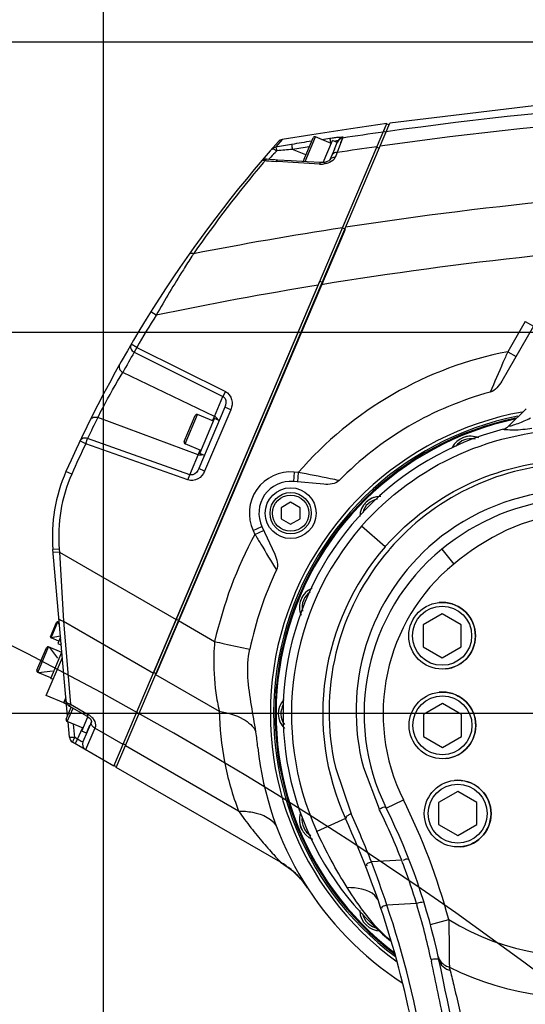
# Model space of a CAD drawing. Header units: millimetres. Extents: x 0 to 9512, y 0 to 6728.
# Tile 102 of 119: x 4847 to 5006, y 5223 to 5533. Entities that reach past the tile are written whole.
import ezdxf

# ---------------------------------------------------------------- set-up
doc = ezdxf.new("R2010")
doc.units = ezdxf.units.MM
doc.header["$LTSCALE"] = 523.16
doc.linetypes.add('CENTER', pattern=[0.6, 0.375, -0.075, 0.075, -0.075])
doc.layers.get('0').update_dxf_attribs({"linetype": 'CONTINUOUS'})
for name, color, linetype in [('204101000037_DXF_AXIS', 7, 'CONTINUOUS'), ('304102000126DXF_CONTINUOUS_LINE', 7, 'CONTINUOUS'), ('304102000127DXF_CONTINUOUS_LINE', 7, 'CONTINUOUS'), ('304103000094DXF_CONTINUOUS_LINE', 7, 'CONTINUOUS'), ('304105000209DXF_CONTINUOUS_LINE', 7, 'CONTINUOUS'), ('304105000340DXF_CONTINUOUS_LINE', 7, 'CONTINUOUS'), ('304106000106DXF_CONTINUOUS_LINE', 7, 'CONTINUOUS'), ('304106000109DXF_CONTINUOUS_LINE', 7, 'CONTINUOUS'), ('304301000021DXF_CONTINUOUS_LINE', 7, 'CONTINUOUS'), ('501023000054DXF_CONTINUOUS_LINE', 7, 'CONTINUOUS'), ('501023000062DXF_CONTINUOUS_LINE', 7, 'CONTINUOUS'), ('501023000072DXF_CONTINUOUS_LINE', 7, 'CONTINUOUS'), ('501023000084DXF_CONTINUOUS_LINE', 7, 'CONTINUOUS'), ('501023000101DXF_CONTINUOUS_LINE', 7, 'CONTINUOUS'), ('501023000104DXF_CONTINUOUS_LINE', 7, 'CONTINUOUS'), ('504001000008DXF_CONTINUOUS_LINE', 7, 'CONTINUOUS'), ('504021000002DXF_CONTINUOUS_LINE', 7, 'CONTINUOUS'), ('604006000002DXF_CONTINUOUS_LINE', 7, 'CONTINUOUS'), ('604006000003DXF_CONTINUOUS_LINE', 7, 'CONTINUOUS'), ('604006000004DXF_CONTINUOUS_LINE', 7, 'CONTINUOUS'), ('运动范围_DXF_DIMENSION', 7, 'CONTINUOUS')]:
    doc.layers.add(name, color=color, linetype=linetype)
doc.styles.get("Standard").update_dxf_attribs({"font": 'txt', "width": 0.7})
doc.dimstyles.new('DIMSTYLE_1', dxfattribs={"dimtxt": 80, "dimasz": 48, "dimexe": 1, "dimexo": 0, "dimgap": 2.5, "dimtad": 1, "dimdsep": 46, "dimtxsty": 'Standard', "dimblk": '_FILLED', "dimblk1": '_FILLED', "dimblk2": '_FILLED', "dimcen": 0.09, "dimclrt": 5, "dimazin": 2, "dimtp": 0.5, "dimtm": 0.5, "dimtfac": 1, "dimtofl": 0, "dimtmove": 0, "dimatfit": 3, "dimldrblk": '_FILLED', "dimfxl": 0, "dimtolj": 1, "dimarcsym": 0})
doc.dimstyles.new('DIMSTYLE_3', dxfattribs={"dimtxt": 80, "dimasz": 48, "dimexe": 1, "dimexo": 0, "dimgap": 2.5, "dimtad": 1, "dimdsep": 46, "dimtxsty": 'Standard', "dimblk": '_FILLED', "dimblk1": '_FILLED', "dimblk2": '_FILLED', "dimcen": 0.09, "dimclrt": 5, "dimazin": 2, "dimtp": 0.3, "dimtm": 0.3, "dimtfac": 1, "dimtofl": 0, "dimtmove": 0, "dimatfit": 3, "dimldrblk": '_FILLED', "dimfxl": 0, "dimtolj": 1, "dimarcsym": 0})
doc.dimstyles.new('DIMSTYLE_4', dxfattribs={"dimtxt": 80, "dimasz": 48, "dimexe": 1, "dimexo": 0, "dimgap": 2.5, "dimtad": 1, "dimdsep": 46, "dimtxsty": 'Standard', "dimblk": '_FILLED', "dimblk1": '_FILLED', "dimblk2": '_FILLED', "dimcen": 0.09, "dimclrt": 5, "dimazin": 2, "dimtp": 0.8, "dimtm": 0.8, "dimtfac": 1, "dimtofl": 0, "dimtmove": 0, "dimatfit": 3, "dimldrblk": '_FILLED', "dimfxl": 0, "dimtolj": 1, "dimarcsym": 0})
doc.dimstyles.new('DIMSTYLE_5', dxfattribs={"dimtxt": 80, "dimasz": 48, "dimexe": 1, "dimexo": 0, "dimgap": 2.5, "dimtad": 1, "dimdec": 1, "dimdsep": 46, "dimtxsty": 'Standard', "dimblk": '_FILLED', "dimblk1": '_FILLED', "dimblk2": '_FILLED', "dimcen": 0.09, "dimclrt": 5, "dimazin": 2, "dimtp": 1.2, "dimtm": 1.2, "dimtfac": 1, "dimtdec": 1, "dimtofl": 0, "dimtmove": 0, "dimatfit": 3, "dimldrblk": '_FILLED', "dimfxl": 0, "dimtolj": 1, "dimarcsym": 0})

# ---------------------------------------------------------------- blocks, each defined once
blk = doc.blocks.new('_FILLED')
at = {"color": 0, "linetype": 'ByBlock'}
blk.add_solid([(0, 0), (-1, 0.1667), (-1, -0.1667)], dxfattribs=at)
blk = doc.blocks.new('*D1')
at = {"layer": '运动范围_DXF_DIMENSION', "color": 2, "linetype": 'Continuous', "transparency": 16777216}
for p, q in [((4873.14, 4253.62), (4873.14, 5672.27)), ((5022.14, 4701.57), (5022.14, 5672.27)), ((4947.64, 5664.27), (4643.3, 5664.27)), ((4873.14, 5664.27), (4947.64, 5664.27)), ((5022.14, 5664.27), (4947.64, 5664.27))]:
    blk.add_line(p, q, dxfattribs=at)
at = {"layer": '运动范围_DXF_DIMENSION', "color": 2, "linetype": 'Continuous', "transparency": 16777216, "xscale": 48, "yscale": 48, "zscale": 48, "rotation": 180}
blk.add_blockref('_FILLED', (4873.14, 5664.27), dxfattribs=at)
at = {"layer": '运动范围_DXF_DIMENSION', "color": 2, "linetype": 'Continuous', "transparency": 16777216, "xscale": 48, "yscale": 48, "zscale": 48}
blk.add_blockref('_FILLED', (5022.14, 5664.27), dxfattribs=at)
blk = doc.blocks.new('*D3')
at = {"layer": '运动范围_DXF_DIMENSION', "color": 2, "linetype": 'Continuous', "transparency": 16777216}
for p, q in [((4469.86, 5374.62), (4469.86, 5695.09)), ((6064.57, 5434.62), (4461.86, 5434.62)), ((4469.86, 5434.62), (4469.86, 5374.62)), ((4469.86, 5314.62), (4469.86, 5374.62)), ((4949.53, 5314.62), (4461.86, 5314.62))]:
    blk.add_line(p, q, dxfattribs=at)
at = {"layer": '运动范围_DXF_DIMENSION', "color": 2, "linetype": 'Continuous', "transparency": 16777216, "xscale": 48, "yscale": 48, "zscale": 48}
for p, rotation in [((4469.86, 5434.62), 90), ((4469.86, 5314.62), 270)]:
    blk.add_blockref('_FILLED', p, dxfattribs=dict(at, rotation=rotation))
blk = doc.blocks.new('*D4')
at = {"layer": '运动范围_DXF_DIMENSION', "color": 2, "linetype": 'Continuous', "transparency": 16777216}
for p, q in [((4949.53, 5314.62), (4461.86, 5314.62)), ((4469.86, 5314.62), (4469.86, 4949.62)), ((4469.86, 4584.62), (4469.86, 4949.62)), ((4890.78, 4584.62), (4461.86, 4584.62))]:
    blk.add_line(p, q, dxfattribs=at)
at = {"layer": '运动范围_DXF_DIMENSION', "color": 2, "linetype": 'Continuous', "transparency": 16777216, "xscale": 48, "yscale": 48, "zscale": 48}
for p, rotation in [((4469.86, 5314.62), 90), ((4469.86, 4584.62), 270)]:
    blk.add_blockref('_FILLED', p, dxfattribs=dict(at, rotation=rotation))
blk = doc.blocks.new('*D8')
at = {"layer": '运动范围_DXF_DIMENSION', "color": 2, "linetype": 'Continuous', "transparency": 16777216}
for p, q in [((5174.9, 5526.07), (4189.42, 5526.07)), ((4197.42, 5526.07), (4197.42, 4786.84)), ((4197.42, 4047.62), (4197.42, 4786.84)), ((4832.74, 4047.62), (4189.42, 4047.62))]:
    blk.add_line(p, q, dxfattribs=at)
at = {"layer": '运动范围_DXF_DIMENSION', "color": 2, "linetype": 'Continuous', "transparency": 16777216, "xscale": 48, "yscale": 48, "zscale": 48}
for p, rotation in [((4197.42, 5526.07), 90), ((4197.42, 4047.62), 270)]:
    blk.add_blockref('_FILLED', p, dxfattribs=dict(at, rotation=rotation))

msp = doc.modelspace()

# ---------------------------------------------------------------- linework, layer by layer
at = {"color": 2, "linetype": 'Continuous'}
for centre, radius, start, end in [((5022.138, 4584.615), 1852.433, 310, 200), ((4336.162, 4334.941), 1122.433, 36.137256, 209.137256)]:
    msp.add_arc(centre, radius, start, end, dxfattribs=at)
at = {"layer": '204101000037_DXF_AXIS', "color": 7, "linetype": 'CENTER'}
msp.add_line((5022.138, 5314.615), (4949.532, 5314.615), dxfattribs=at)
at = {"layer": '304102000126DXF_CONTINUOUS_LINE', "color": 7, "linetype": 'Continuous'}
for p, q in [((5008.55, 5506.004), (4963.21, 5500.534)), ((4877.105, 5297.684), (4963.21, 5500.534)), ((5008.483, 5436.615), (4998.476, 5419.283)), ((4942.472, 5386.833), (4932.903, 5387.671)), ((4922.968, 5373.482), (4927.028, 5364.776)), ((4928.863, 5267.802), (4877.105, 5297.684))]:
    msp.add_line(p, q, dxfattribs=at)
at = {"layer": '304102000126DXF_CONTINUOUS_LINE', "color": 9, "linetype": 'Continuous'}
for p, q in [((4962.141, 5497.838), (4962.061, 5497.826)), ((4962.141, 5497.837), (4962.061, 5497.827)), ((5005.885, 5438.115), (5000.364, 5428.553)), ((5005.885, 5438.115), (5008.483, 5436.615)), ((5000.364, 5428.553), (5002.963, 5427.053)), ((4933.164, 5390.659), (4932.903, 5387.671)), ((4934.443, 5390.547), (4933.164, 5390.659)), ((4934.443, 5390.547), (4934.182, 5387.559)), ((4920.249, 5372.215), (4922.968, 5373.482)), ((4920.249, 5372.215), (4920.792, 5371.051)), ((4920.792, 5371.051), (4923.511, 5372.319)), ((4896.717, 5343.887), (4908.106, 5337.312)), ((4889.53, 5326.956), (4909.543, 5315.402)), ((4915.666, 5283.928), (4880.005, 5304.517))]:
    msp.add_line(p, q, dxfattribs=at)
at = {"layer": '304102000126DXF_CONTINUOUS_LINE', "color": 7, "linetype": 'Continuous'}
msp.add_lwpolyline([(4928.857, 5267.794), (4932.277, 5265.416), (4935.326, 5262.426), (4937.342, 5259.736)], dxfattribs=at)
at = {"layer": '304102000126DXF_CONTINUOUS_LINE', "color": 9, "linetype": 'Continuous'}
for centre, radius, start, end in [((5137.736, 4242.262), 1267.795, 90.034653, 97.961301), ((5137.545, 4244.313), 1261.477, 90.025993, 98.085538), ((5137.545, 4244.313), 1237.819, 92.149588, 98.748038), ((5137.545, 4244.313), 1221.163, 92.931052, 99.232868), ((4932.031, 5377.709), 13, 85, 205), ((4916.124, 5245.946), 25.297, 50.58419, 59.76418), ((4915.932, 5245.704), 25.606, 47.81774, 50.59775), ((4915.91, 5245.68), 25.639, 43.18866, 47.81791), ((4915.97, 5245.736), 25.556, 41.35438, 43.18744), ((4916.201, 5245.933), 25.253, 33.14073, 41.36703)]:
    msp.add_arc(centre, radius, start, end, dxfattribs=at)
at = {"layer": '304102000126DXF_CONTINUOUS_LINE', "color": 7, "linetype": 'Continuous'}
for centre, radius, start, end in [((5022.138, 5314.615), 96.5, 100.28383, 234.08001), ((5022.138, 5314.615), 95.5, 101.22076, 233.24943), ((4932.031, 5377.709), 10, 85, 205), ((4805.471, 5291.728), 116.872, 6.0105, 8.4489), ((5022.138, 5314.615), 101, 186.05234, 237.0314)]:
    msp.add_arc(centre, radius, start, end, dxfattribs=at)
at = {"layer": '304102000126DXF_CONTINUOUS_LINE', "color": 9, "linetype": 'Continuous'}
for points, knots in [([(5000.364, 5428.553), (4987.732, 5426.139), (4963.101, 5417.014), (4942.862, 5400.27), (4934.443, 5390.547)], [0, 0, 0, 0, 0.5, 1, 1, 1, 1]), ([(5000.364, 5428.553), (4999.86, 5427.41), (4997.998, 5423.174), (4996.164, 5418.926), (4994.84, 5415.818)], [0, 0, 0, 0, 0.2700808, 1, 1, 1, 1]), ([(4947.29, 5387.998), (4946.359, 5388.189), (4942.081, 5389.064), (4937.798, 5389.906), (4934.443, 5390.547)], [0, 0, 0, 0, 0.2177592, 1, 1, 1, 1]), ([(4920.792, 5371.051), (4921.401, 5370.029), (4923.645, 5366.284), (4925.915, 5362.555), (4927.581, 5359.851)], [0, 0, 0, 0, 0.2725379, 1, 1, 1, 1]), ([(4908.106, 5337.312), (4907.972, 5335.934), (4907.627, 5330.548), (4907.942, 5325.125), (4908.497, 5321.153)], [0, 0, 0, 0, 0.2565924, 1, 1, 1, 1]), ([(4908.106, 5337.312), (4909.13, 5337.071), (4912.8, 5336.224), (4916.48, 5335.415), (4919.144, 5334.894)], [0, 0, 0, 0, 0.2794219, 1, 1, 1, 1]), ([(4909.543, 5315.402), (4912.153, 5314.944), (4916.504, 5313.717), (4920.374, 5310.643), (4921.075, 5308.9)], [0, 0, 0, 0, 0.5851404, 1, 1, 1, 1]), ([(4909.543, 5315.402), (4909.707, 5310.058), (4910.713, 5299.323), (4913.731, 5288.951), (4915.666, 5283.928)], [0, 0, 0, 0, 0.4983114, 1, 1, 1, 1]), ([(4915.666, 5283.928), (4917.117, 5283.925), (4921.474, 5283.67), (4926.673, 5281.497), (4927.764, 5278.634)], [0, 0, 0, 0, 0.3213814, 1, 1, 1, 1]), ([(4915.666, 5283.928), (4916.892, 5282.144), (4919.386, 5278.759), (4922.742, 5274.686), (4925.185, 5271.872), (4927.154, 5269.738), (4927.682, 5269.096), (4929.059, 5267.689), (4928.863, 5267.802)], [0, 0, 0, 0, 0.311301, 0.6079689, 0.7461404, 0.8708145, 0.9673708, 1, 1, 1, 1])]:
    msp.add_open_spline(points, degree=3, knots=knots, dxfattribs=at)
at = {"layer": '304102000126DXF_CONTINUOUS_LINE', "color": 7, "linetype": 'Continuous'}
for points in [[(4998.476, 5419.283), (4997.639, 5417.833), (4996.457, 5416.254), (4994.84, 5415.818)], [(4947.29, 5387.998), (4946.133, 5386.818), (4944.118, 5386.689), (4942.472, 5386.833)], [(4927.028, 5364.776), (4927.726, 5363.279), (4928.294, 5361.341), (4927.581, 5359.851)], [(4927.581, 5359.851), (4923.792, 5351.929), (4921.023, 5343.472), (4919.144, 5334.894)], [(4919.708, 5317.121), (4918.73, 5322.967), (4917.876, 5329.104), (4919.144, 5334.894)], [(4921.075, 5308.9), (4920.665, 5311.647), (4920.166, 5314.381), (4919.708, 5317.121)]]:
    msp.add_open_spline(points, degree=3, dxfattribs=at)
msp.add_open_spline([(4994.84, 5415.818), (4985.896, 5413.405), (4968.573, 5406.166), (4953.775, 5394.612), (4947.29, 5387.998)], degree=3, knots=[0, 0, 0, 0, 0.5000364, 1, 1, 1, 1], dxfattribs=at)
at = {"layer": '304102000126DXF_CONTINUOUS_LINE', "color": 9, "linetype": 'Continuous'}
for points in [[(4920.792, 5371.051), (4914.946, 5360.554), (4910.854, 5349.008), (4908.106, 5337.312)], [(4908.497, 5321.153), (4908.768, 5319.224), (4909.128, 5317.306), (4909.543, 5315.402)], [(4928.863, 5267.802), (4932.241, 5265.851), (4935.227, 5263.014), (4937.346, 5259.739)]]:
    msp.add_open_spline(points, degree=3, dxfattribs=at)
at = {"layer": '304102000127DXF_CONTINUOUS_LINE', "color": 7, "linetype": 'Continuous'}
for p, q in [((4961.324, 5498.14), (4962.286, 5500.406)), ((4946.935, 5494.953), (4946.694, 5494.384)), ((4945.822, 5492.33), (4944.41, 5489.004)), ((4948.356, 5467.588), (4959.146, 5493.009)), ((4921.878, 5487.452), (4921.856, 5487.425)), ((4922.749, 5488.475), (4922.484, 5488.164)), ((4924.454, 5489.169), (4924.455, 5489.168)), ((4921.586, 5487.106), (4921.578, 5487.097)), ((4876.407, 5298.087), (4941.213, 5450.761)), ((4911.337, 5411.088), (4903.123, 5391.739)), ((4861.804, 5313.847), (4857.22, 5366.239)), ((4862.392, 5317.007), (4867.995, 5313.807)), ((4862.389, 5307.166), (4861.967, 5311.99)), ((4869.309, 5312.077), (4866.628, 5305.761)), ((4876.407, 5298.087), (4863.381, 5305.608))]:
    msp.add_line(p, q, dxfattribs=at)
at = {"layer": '304102000127DXF_CONTINUOUS_LINE', "color": 9, "linetype": 'Continuous'}
for p, q in [((4929.122, 5495.101), (4927.221, 5492.944)), ((4928.732, 5494.661), (4927.221, 5492.944)), ((4929.359, 5495.368), (4928.732, 5494.661)), ((4941.839, 5495.358), (4944.338, 5495.751)), ((4941.839, 5495.36), (4944.338, 5495.751)), ((4948.345, 5495.831), (4946.645, 5491.26)), ((4948.345, 5495.831), (4947.768, 5494.28)), ((4948.478, 5496.145), (4948.345, 5495.831)), ((4936.799, 5490.526), (4932.596, 5492.235)), ((4946.645, 5491.26), (4946.015, 5489.759)), ((4925.046, 5489.088), (4925.349, 5489.402)), ((4927.873, 5488.453), (4927.531, 5488.472)), ((4889.71, 5440.062), (4888.015, 5441.123)), ((4883.574, 5429.93), (4881.848, 5430.94)), ((4883.574, 5429.93), (4882.801, 5428.379)), ((4882.801, 5428.379), (4910.718, 5414.482)), ((4883.574, 5429.93), (4911.491, 5416.033)), ((4908.057, 5408.212), (4879.174, 5422.05)), ((4911.491, 5416.033), (4910.718, 5414.482)), ((4908.057, 5408.212), (4910.718, 5414.482)), ((4913.178, 5410.306), (4904.964, 5390.957)), ((4913.178, 5410.306), (4911.337, 5411.088)), ((4902.914, 5396.096), (4871.326, 5407.844)), ((4907.439, 5406.756), (4908.057, 5408.212)), ((4867.53, 5399.598), (4865.724, 5400.456)), ((4867.53, 5399.598), (4868.11, 5401.231)), ((4900.252, 5389.826), (4868.11, 5401.231)), ((4899.673, 5388.192), (4867.53, 5399.598)), ((4900.252, 5389.826), (4903.532, 5397.551)), ((4904.964, 5390.957), (4903.123, 5391.739)), ((4863.143, 5390.036), (4861.314, 5390.846)), ((4899.673, 5388.192), (4900.252, 5389.826)), ((4859.213, 5366.413), (4857.22, 5366.239)), ((4859.213, 5366.413), (4859.293, 5365.493)), ((4859.293, 5365.493), (4857.301, 5365.319)), ((4859.293, 5365.493), (4860.498, 5343.718)), ((4859.293, 5365.493), (4896.019, 5344.29)), ((4860.498, 5343.718), (4862.689, 5317.54)), ((4860.498, 5343.718), (4888.832, 5327.359)), ((4862.689, 5317.54), (4868.292, 5314.34)), ((4864.085, 5307.09), (4863.722, 5311.245)), ((4864.988, 5306.569), (4866.476, 5310.076)), ((4870.432, 5310.044), (4867.469, 5303.248)), ((4879.307, 5304.92), (4870.432, 5310.044)), ((4864.988, 5306.569), (4864.085, 5307.09))]:
    msp.add_line(p, q, dxfattribs=at)
at = {"layer": '304102000127DXF_CONTINUOUS_LINE', "color": 7, "linetype": 'Continuous'}
for points in [[(4962.286, 5500.406), (4950.934, 5498.768), (4938.653, 5496.879), (4929.359, 5495.368)], [(4927.9, 5488.919), (4927.031, 5488.97), (4925.32, 5489.094), (4924.452, 5489.169)], [(4941.52, 5488.114), (4937.264, 5488.381), (4932.159, 5488.684), (4927.9, 5488.919)], [(4944.41, 5489.003), (4944.353, 5488.927), (4944.06, 5488.682), (4943.499, 5488.399), (4942.701, 5488.18), (4941.772, 5488.104), (4941.52, 5488.113)], [(4867.995, 5313.807), (4868.53, 5313.432), (4868.989, 5312.944), (4869.25, 5312.48), (4869.32, 5312.168), (4869.309, 5312.077)]]:
    msp.add_lwpolyline(points, dxfattribs=at)
at = {"layer": '304102000127DXF_CONTINUOUS_LINE', "color": 9, "linetype": 'Continuous'}
for centre, radius, start, end in [((5137.481, 4244.556), 1265.488, 98.010196, 98.595477), ((4993.368, 5124.4), 374.433, 99.38706, 100.17526), ((5136.401, 4260.581), 1250.014, 99.103071, 99.397395), ((4955.977, 5472.621), 24.356, 117.436, 117.80152), ((4954.997, 5474.509), 22.228, 116.93845, 117.43766), ((4950.473, 5484.008), 11.704, 112.64656, 113.34556), ((4947.092, 5492.849), 2.235, 104.11776, 106.98338), ((5112.601, 5308.012), 260.702, 135.35672, 135.91102), ((5105.245, 5315.279), 250.361, 135.15956, 135.35716), ((4952.499, 5231.234), 261.76, 94.36086, 95.43185), ((5136.36, 4261.043), 1247.941, 99.149394, 99.397377), ((5137.545, 4244.313), 1261.475, 98.127976, 98.704069), ((5229.068, 5230.738), 399.533, 139.91879, 145.08667), ((5228.21, 5231.456), 398.415, 139.77763, 139.91836), ((4932.445, 5578.859), 90.519, 264.64887, 264.90853), ((4932.706, 5581.932), 93.604, 264.91641, 266.83125), ((4858.77, 4250.72), 1239.661, 86.189636, 86.804446), ((4941.599, 5494.395), 6.77, 266.20145, 269.39986), ((4941.602, 5494.58), 6.955, 269.38955, 277.33157), ((5137.545, 4244.313), 1237.819, 98.791594, 100.995995), ((5247.299, 5236.414), 411.511, 147.18803, 147.30783), ((5137.545, 4244.313), 1221.163, 99.277252, 101.709544), ((5227.042, 5228.85), 398, 147.9483, 149.6536), ((5226.256, 5227.306), 397.984, 149.65359, 150.70382), ((5227.636, 5230.476), 398.016, 153.53623, 154.59483), ((5227.042, 5228.85), 398, 154.59485, 156.10939), ((4907.03, 5370.597), 48, 156.10939, 185), ((4863.346, 5320.872), 3.396, 256.82791, 258.84488), ((4865.589, 5309.606), 5.452, 59.51028, 60.272), ((4865.602, 5309.621), 5.433, 47.76166, 59.55351)]:
    msp.add_arc(centre, radius, start, end, dxfattribs=at)
at = {"layer": '304102000127DXF_CONTINUOUS_LINE', "color": 7, "linetype": 'Continuous'}
for centre, radius, start, end in [((5227.042, 5228.85), 400, 138.34144, 156.10939), ((4929.687, 5493.395), 2, 99.44859, 138.34172), ((4924.27, 5487.177), 2, 84.68795, 139.52892), ((4907.03, 5370.597), 50, 156.10939, 185), ((4863.383, 5318.744), 2, 185.00005, 240.32868), ((4864.381, 5307.34), 2, 185, 240), ((4868.469, 5304.98), 2, 157.00004, 240.00029)]:
    msp.add_arc(centre, radius, start, end, dxfattribs=at)
at = {"layer": '304102000127DXF_CONTINUOUS_LINE', "color": 9, "linetype": 'Continuous'}
for points, knots in [([(4932.297, 5493.819), (4932.371, 5493.672), (4932.404, 5493.118), (4932.533, 5492.603), (4932.595, 5492.235)], [0, 0, 0, 0, 0.3054982, 1, 1, 1, 1]), ([(4944.338, 5495.751), (4944.848, 5495.83), (4945.769, 5495.96), (4947.204, 5496.159), (4947.762, 5496.146), (4948.517, 5496.238), (4948.478, 5496.145)], [0, 0, 0, 0, 0.3706111, 0.7000374, 0.9271209, 1, 1, 1, 1]), ([(4944.338, 5495.751), (4944.359, 5495.707), (4944.429, 5495.165), (4944.541, 5494.647), (4944.617, 5494.165)], [0, 0, 0, 0, 0.0914889, 1, 1, 1, 1]), ([(4945.966, 5494.81), (4946.048, 5494.844), (4946.204, 5494.907), (4946.363, 5494.963), (4946.439, 5494.987)], [0, 0, 0, 0, 0.5250775, 1, 1, 1, 1]), ([(4946.547, 5495.017), (4946.649, 5495.042), (4946.787, 5495.131), (4946.951, 5494.991), (4946.935, 5494.953)], [0, 0, 0, 0, 0.7184914, 1, 1, 1, 1]), ([(4926.047, 5492.292), (4926.108, 5492.362), (4926.738, 5492.563), (4927.308, 5492.122), (4927.721, 5491.818)], [0, 0, 0, 0, 0.1524438, 1, 1, 1, 1]), ([(4927.221, 5492.944), (4927.353, 5492.927), (4927.526, 5492.425), (4927.635, 5492.087), (4927.721, 5491.818)], [0, 0, 0, 0, 0.3204837, 1, 1, 1, 1]), ([(4946.645, 5491.26), (4946.468, 5491.275), (4945.861, 5491.27), (4945.212, 5490.892), (4945.041, 5490.491)], [0, 0, 0, 0, 0.2885289, 1, 1, 1, 1]), ([(4924.003, 5488.734), (4923.918, 5488.755), (4923.751, 5488.787), (4923.582, 5488.798), (4923.5, 5488.796)], [0, 0, 0, 0, 0.5173148, 1, 1, 1, 1]), ([(4941.15, 5487.64), (4941.176, 5487.71), (4941.249, 5487.884), (4941.391, 5488.122), (4941.52, 5488.114)], [0, 0, 0, 0, 0.3644285, 1, 1, 1, 1]), ([(4946.015, 5489.759), (4945.932, 5489.563), (4945.397, 5488.718), (4944.462, 5488.211), (4943.729, 5487.964)], [0, 0, 0, 0, 0.2157874, 1, 1, 1, 1]), ([(4946.015, 5489.759), (4945.838, 5489.774), (4945.232, 5489.774), (4944.58, 5489.403), (4944.41, 5489.004)], [0, 0, 0, 0, 0.2898518, 1, 1, 1, 1]), ([(4901.443, 5459.406), (4901.298, 5459.456), (4900.855, 5459.582), (4900.249, 5459.514), (4900.063, 5459.25)], [0, 0, 0, 0, 0.3213157, 1, 1, 1, 1]), ([(4900.978, 5458.682), (4900.062, 5457.255), (4896.181, 5451.125), (4892.462, 5444.892), (4889.71, 5440.062)], [0, 0, 0, 0, 0.2337118, 1, 1, 1, 1]), ([(4881.848, 5430.94), (4881.611, 5430.536), (4881.567, 5429.395), (4882.339, 5428.618), (4882.801, 5428.379)], [0, 0, 0, 0, 0.4737663, 1, 1, 1, 1]), ([(4878.202, 5424.579), (4877.974, 5424.174), (4877.947, 5423.047), (4878.715, 5422.285), (4879.174, 5422.05)], [0, 0, 0, 0, 0.4743021, 1, 1, 1, 1]), ([(4871.326, 5407.844), (4871.85, 5408.864), (4874.353, 5413.66), (4877, 5418.382), (4879.174, 5422.05)], [0, 0, 0, 0, 0.2119367, 1, 1, 1, 1]), ([(4911.491, 5416.033), (4912.441, 5415.559), (4913.884, 5413.587), (4913.598, 5411.296), (4913.178, 5410.306)], [0, 0, 0, 0, 0.4967966, 1, 1, 1, 1]), ([(4910.718, 5414.482), (4911.001, 5414.336), (4911.873, 5413.365), (4911.69, 5411.92), (4911.337, 5411.088)], [0, 0, 0, 0, 0.2604513, 1, 1, 1, 1]), ([(4868.956, 5407.102), (4869.144, 5407.48), (4869.93, 5408.1), (4870.892, 5408.013), (4871.326, 5407.844)], [0, 0, 0, 0, 0.4756701, 1, 1, 1, 1]), ([(4868.11, 5401.231), (4867.673, 5401.399), (4866.699, 5401.482), (4865.908, 5400.845), (4865.724, 5400.456)], [0, 0, 0, 0, 0.520978, 1, 1, 1, 1]), ([(4903.123, 5391.739), (4902.77, 5390.907), (4901.858, 5389.771), (4900.553, 5389.724), (4900.252, 5389.826)], [0, 0, 0, 0, 0.7395472, 1, 1, 1, 1]), ([(4904.964, 5390.957), (4904.544, 5389.967), (4903.095, 5388.17), (4900.674, 5387.838), (4899.673, 5388.192)], [0, 0, 0, 0, 0.5032016, 1, 1, 1, 1]), ([(4860.498, 5343.718), (4860.315, 5343.738), (4859.783, 5343.828), (4859.147, 5344.219), (4859.114, 5344.598)], [0, 0, 0, 0, 0.3251915, 1, 1, 1, 1]), ([(4861.579, 5318.116), (4861.527, 5318.182), (4861.439, 5318.326), (4861.398, 5318.489), (4861.391, 5318.569)], [0, 0, 0, 0, 0.5126577, 1, 1, 1, 1]), ([(4862.689, 5317.54), (4862.625, 5317.404), (4862.619, 5317.26), (4862.345, 5317.032), (4862.392, 5317.006)], [0, 0, 0, 0, 0.7381525, 1, 1, 1, 1]), ([(4868.292, 5314.34), (4868.218, 5314.21), (4868.216, 5314.06), (4867.949, 5313.835), (4867.995, 5313.807)], [0, 0, 0, 0, 0.7382598, 1, 1, 1, 1]), ([(4870.432, 5310.044), (4870.217, 5310.154), (4869.549, 5310.58), (4869.087, 5311.554), (4869.309, 5312.077)], [0, 0, 0, 0, 0.2987681, 1, 1, 1, 1]), ([(4870, 5312.786), (4870.15, 5312.564), (4870.611, 5311.744), (4870.708, 5310.664), (4870.432, 5310.044)], [0, 0, 0, 0, 0.2828941, 1, 1, 1, 1]), ([(4864.085, 5307.09), (4863.684, 5307.062), (4863.284, 5307.135), (4862.403, 5306.999), (4862.389, 5307.166)], [0, 0, 0, 0, 0.7062431, 1, 1, 1, 1]), ([(4863.381, 5305.608), (4863.344, 5305.629), (4863.461, 5305.834), (4863.6, 5306.26), (4863.894, 5306.748), (4864.085, 5307.09)], [0, 0, 0, 0, 0.0773699, 0.2871464, 1, 1, 1, 1]), ([(4864.283, 5305.087), (4864.246, 5305.108), (4864.363, 5305.313), (4864.502, 5305.739), (4864.796, 5306.227), (4864.988, 5306.569)], [0, 0, 0, 0, 0.0774831, 0.2870435, 1, 1, 1, 1]), ([(4866.628, 5305.761), (4866.56, 5305.6), (4865.701, 5306.111), (4865.346, 5306.309), (4864.988, 5306.569)], [0, 0, 0, 0, 0.2831469, 1, 1, 1, 1])]:
    msp.add_open_spline(points, degree=3, knots=knots, dxfattribs=at)
for points in [[(4948.345, 5495.831), (4947.702, 5495.735), (4947.056, 5495.237), (4946.802, 5494.639)], [(4948.478, 5496.145), (4947.835, 5496.049), (4947.189, 5495.551), (4946.935, 5494.953)], [(4927.221, 5492.944), (4926.825, 5492.879), (4926.297, 5492.658), (4926.23, 5492.262)], [(4923.5, 5488.796), (4923.228, 5488.789), (4922.925, 5488.682), (4922.749, 5488.475)], [(4924.003, 5488.734), (4924.105, 5488.917), (4924.246, 5489.188), (4924.453, 5489.169)], [(4927.531, 5488.472), (4927.6, 5488.653), (4927.707, 5488.93), (4927.9, 5488.92)], [(4943.729, 5487.964), (4943.327, 5487.829), (4942.91, 5487.736), (4942.49, 5487.682)], [(4908.67, 5407.781), (4908.493, 5407.957), (4908.282, 5408.104), (4908.057, 5408.212)], [(4909.086, 5407.191), (4908.986, 5407.41), (4908.841, 5407.612), (4908.67, 5407.781)], [(4903.65, 5395.954), (4903.4, 5395.959), (4903.148, 5396.009), (4902.914, 5396.096)], [(4904.363, 5396.065), (4904.136, 5395.985), (4903.89, 5395.948), (4903.65, 5395.954)], [(4862.572, 5317.566), (4862.203, 5317.652), (4861.813, 5317.819), (4861.579, 5318.116)], [(4869.254, 5313.643), (4869.534, 5313.388), (4869.788, 5313.1), (4870, 5312.786)]]:
    msp.add_open_spline(points, degree=3, dxfattribs=at)
at = {"layer": '304103000094DXF_CONTINUOUS_LINE', "color": 7, "linetype": 'Continuous'}
for p, q in [((5006.138, 5410.615), (5000.711, 5405.189)), ((4961.8, 5367.145), (4962.039, 5367.418))]:
    msp.add_line(p, q, dxfattribs=at)
at = {"layer": '304103000094DXF_CONTINUOUS_LINE', "color": 9, "linetype": 'Continuous'}
for p, q in [((4961.8, 5367.145), (4954.357, 5373.624)), ((4979.565, 5366.351), (4983.378, 5361.718)), ((4946.125, 5297.67), (4951.079, 5283.077)), ((4954.92, 5297.661), (4959.838, 5284.604)), ((4962.124, 5284.828), (4967.498, 5287.495)), ((4949.295, 5281.54), (4940.309, 5277.46)), ((4966.985, 5268.421), (4957.468, 5267.922)), ((4971.622, 5254.835), (4962.312, 5254.347)), ((4971.622, 5254.835), (4971.769, 5254.358)), ((4971.622, 5254.835), (4971.764, 5254.356)), ((4976.012, 5248.232), (4981.803, 5249.801)), ((4976.21, 5237.147), (4976.32, 5236.624))]:
    msp.add_line(p, q, dxfattribs=at)
at = {"layer": '304103000094DXF_CONTINUOUS_LINE', "color": 7, "linetype": 'Continuous'}
for centre, radius, start, end in [((5022.138, 5314.615), 92.5, 104.55707, 230.62979), ((4997.883, 5408.017), 4, 284.55525, 315.00091), ((5022.138, 5314.615), 80, 138.95742, 204.42295), ((5022.138, 5314.615), 67, 129.45027, 206.39952), ((4782.977, 5195.909), 200, 11.8912, 26.3965), ((4676.135, 5157.51), 300, 9.11271, 24.42024), ((-2849.64, 3588.689), 8000, 11.1473113, 11.8911975)]:
    msp.add_arc(centre, radius, start, end, dxfattribs=at)
at = {"layer": '304103000094DXF_CONTINUOUS_LINE', "color": 9, "linetype": 'Continuous'}
for centre, radius, start, end in [((5022.138, 5314.615), 89.868, 138.95765, 204.42081), ((5022.095, 5315.335), 77.989, 139.00899, 139.2766), ((5022.138, 5314.615), 61, 129.45019, 206.39726), ((4782.977, 5195.909), 206, 15.16549, 26.39726), ((4676.045, 5158.198), 302.058, 21.30034, 24.42051), ((4782.932, 5196.798), 197.498, 26.16905, 26.39722), ((4782.845, 5196.759), 197.593, 21.26443, 26.16793), ((5022.138, 5314.615), 76.34, 238.10569, 327.78392), ((4665.239, 5155.996), 312.93, 18.31792, 20.95713), ((4774.21, 5195.054), 206.265, 20.60992, 20.83593), ((4774.156, 5195.033), 206.323, 20.22476, 20.60993), ((4773.855, 5194.927), 206.641, 16.85284, 20.22374), ((5022.138, 5314.615), 89.33, 243.28948, 320.74193), ((4675.597, 5157.817), 302.529, 9.12115, 18.60716), ((4782.851, 5196.427), 197.601, 11.89252, 17.04795), ((4992.318, 5277.311), 44.742, 229.60327, 230.01977), ((-2849.674, 3589.231), 7997.506, 11.7401523, 11.8873679), ((4793.013, 5188.077), 194.667, 13.55289, 13.89293)]:
    msp.add_arc(centre, radius, start, end, dxfattribs=at)
for points, knots in [([(5000.711, 5405.189), (5000.635, 5405.259), (5001.36, 5405.184), (5001.944, 5405.521), (5003.769, 5405.906), (5005.568, 5406.763), (5006.852, 5407.386), (5007.48, 5407.715)], [0, 0, 0, 0, 0.042693, 0.1442615, 0.4173887, 0.7069444, 1, 1, 1, 1]), ([(4954.357, 5373.624), (4962.677, 5383.182), (4983.82, 5398.775), (5009.462, 5404.087), (5022.138, 5404.11)], [0, 0, 0, 0, 0.4999274, 1, 1, 1, 1]), ([(4998.888, 5404.146), (4998.789, 5404.127), (5001.107, 5404.008), (5001.226, 5403.938), (5002.245, 5403.952)], [0, 0, 0, 0, 0.0903982, 1, 1, 1, 1]), ([(4962.039, 5367.418), (4969.415, 5375.812), (4988.13, 5389.693), (5010.932, 5394.518), (5022.283, 5394.504)], [0, 0, 0, 0, 0.4960858, 1, 1, 1, 1]), ([(5075.446, 5372.231), (5067.943, 5379.265), (5049.741, 5390.552), (5018.009, 5395.382), (4986.933, 5387.342), (4969.975, 5374.255), (4963.228, 5366.491)], [0, 0, 0, 0, 0.2475888, 0.499971, 0.7523715, 1, 1, 1, 1]), ([(5060.842, 5373.197), (5048.651, 5381.385), (5018.095, 5390.03), (4988.638, 5378.167), (4977.394, 5368.723)], [0, 0, 0, 0, 0.5000233, 1, 1, 1, 1]), ([(5059.069, 5370.518), (5047.368, 5378.248), (5018.329, 5387.321), (4990.395, 5375.263), (4979.565, 5366.351)], [0, 0, 0, 0, 0.4999612, 1, 1, 1, 1]), ([(5055.761, 5365.512), (5044.988, 5372.629), (5018.54, 5383.289), (4993.35, 5369.924), (4983.378, 5361.718)], [0, 0, 0, 0, 0.4999617, 1, 1, 1, 1]), ([(4977.394, 5368.723), (4967.384, 5360.315), (4952.054, 5337.462), (4951.633, 5310.031), (4954.92, 5297.661)], [0, 0, 0, 0, 0.5052679, 1, 1, 1, 1]), ([(4962.989, 5366.216), (4955.037, 5356.978), (4943.45, 5334.559), (4943.406, 5309.363), (4946.125, 5297.67)], [0, 0, 0, 0, 0.503815, 1, 1, 1, 1]), ([(4951.079, 5283.077), (4950.842, 5282.982), (4950.351, 5282.748), (4949.901, 5282.475), (4949.233, 5282.034), (4949.639, 5281.913), (4949.757, 5281.916)], [0, 0, 0, 0, 0.3301823, 0.6561, 0.8479916, 1, 1, 1, 1]), ([(4962.124, 5284.828), (4962.082, 5284.912), (4961.523, 5285.372), (4960.709, 5284.927), (4960.249, 5284.579)], [0, 0, 0, 0, 0.1405154, 1, 1, 1, 1]), ([(4957.468, 5267.922), (4957.229, 5267.839), (4956.735, 5267.633), (4956.275, 5267.386), (4955.603, 5266.979), (4955.998, 5266.837), (4956.116, 5266.832)], [0, 0, 0, 0, 0.33037, 0.6550096, 0.8460554, 1, 1, 1, 1]), ([(4969.362, 5268.44), (4969.326, 5268.532), (4968.796, 5269.053), (4967.918, 5268.684), (4967.424, 5268.362)], [0, 0, 0, 0, 0.1439814, 1, 1, 1, 1]), ([(4959.638, 5255.63), (4959.416, 5256.27), (4957.123, 5259.38), (4952.841, 5259.748), (4949.828, 5259.859)], [0, 0, 0, 0, 0.1834979, 1, 1, 1, 1]), ([(4974.039, 5255.031), (4973.962, 5255.278), (4972.786, 5255.105), (4972.162, 5254.995), (4971.622, 5254.835)], [0, 0, 0, 0, 0.3147091, 1, 1, 1, 1]), ([(4962.312, 5254.347), (4962.079, 5254.272), (4961.537, 5254.038), (4961.012, 5253.957), (4960.551, 5253.504), (4960.832, 5253.526), (4960.925, 5253.532)], [0, 0, 0, 0, 0.3429426, 0.7916295, 0.8696089, 1, 1, 1, 1]), ([(4981.803, 5249.801), (4981.825, 5248.357), (4981.9, 5243.362), (4981.954, 5238.368), (4981.985, 5234.818)], [0, 0, 0, 0, 0.2891367, 1, 1, 1, 1]), ([(4978.685, 5237.12), (4978.63, 5237.379), (4977.418, 5237.317), (4976.773, 5237.262), (4976.21, 5237.147)], [0, 0, 0, 0, 0.3161362, 1, 1, 1, 1]), ([(5091.632, 5236.105), (5078.901, 5222.481), (5044.277, 5202.417), (5004.381, 5206.164), (4987.069, 5213.312)], [0, 0, 0, 0, 0.4988839, 1, 1, 1, 1]), ([(4982.259, 5233.695), (4982.679, 5231.956), (4984.306, 5225.167), (4985.9, 5218.37), (4987.069, 5213.312)], [0, 0, 0, 0, 0.2563461, 1, 1, 1, 1])]:
    msp.add_open_spline(points, degree=3, knots=knots, dxfattribs=at)
for points in [[(5002.245, 5403.952), (5004.167, 5403.979), (5006.087, 5404.207), (5007.986, 5404.506)], [(4949.828, 5259.859), (4946.273, 5265.502), (4943.067, 5271.387), (4940.309, 5277.46)], [(4963.321, 5243.237), (4957.887, 5247.862), (4953.632, 5253.82), (4949.828, 5259.859)], [(4978.457, 5238.191), (4978.57, 5237.668), (4978.799, 5237.161), (4979.108, 5236.726)], [(4978.685, 5237.12), (4979.025, 5235.505), (4980.667, 5234.126), (4982.259, 5233.695)], [(4979.108, 5236.726), (4979.434, 5236.267), (4979.86, 5235.87), (4980.329, 5235.559)], [(4980.329, 5235.559), (4980.833, 5235.225), (4981.402, 5234.977), (4981.985, 5234.818)]]:
    msp.add_open_spline(points, degree=3, dxfattribs=at)
at = {"layer": '304105000209DXF_CONTINUOUS_LINE', "color": 7, "linetype": 'Continuous'}
for p, q in [((4859.632, 5338.674), (4858.792, 5336.695)), ((4858.792, 5336.695), (4859.712, 5336.304)), ((4859.818, 5336.552), (4859.712, 5336.304))]:
    msp.add_line(p, q, dxfattribs=at)
at = {"layer": '304105000340DXF_CONTINUOUS_LINE', "color": 7, "linetype": 'Continuous'}
for p, q in [((4855.106, 5320.334), (4860.189, 5332.308)), ((4860.629, 5317.99), (4855.106, 5320.334)), ((4861.303, 5319.577), (4860.629, 5317.99))]:
    msp.add_line(p, q, dxfattribs=at)
at = {"layer": '304106000106DXF_CONTINUOUS_LINE', "color": 7, "linetype": 'Continuous'}
for p, q in [((4888.931, 5327.593), (4961.988, 5499.703)), ((4962.97, 5499.969), (4962.233, 5500.281)), ((4889.852, 5327.202), (4949.259, 5467.156)), ((4876.468, 5298.23), (4877.204, 5297.918))]:
    msp.add_line(p, q, dxfattribs=at)
at = {"layer": '304106000106DXF_CONTINUOUS_LINE', "color": 9, "linetype": 'Continuous'}
for p, q in [((4961.252, 5497.969), (4961.988, 5497.657)), ((4959.146, 5493.009), (4959.883, 5492.696)), ((4948.338, 5467.547), (4949.075, 5467.234)), ((4941.213, 5450.761), (4942.134, 5450.37)), ((4896.023, 5344.299), (4896.943, 5343.908)), ((4888.931, 5327.593), (4889.668, 5327.28)), ((4879.37, 5305.069), (4880.107, 5304.756))]:
    msp.add_line(p, q, dxfattribs=at)
at = {"layer": '304106000109DXF_CONTINUOUS_LINE', "color": 7, "linetype": 'Continuous'}
for q in [(4861.303, 5319.577), (4861.473, 5317.632)]:
    msp.add_line((4860.629, 5317.99), q, dxfattribs=at)
at = {"layer": '304301000021DXF_CONTINUOUS_LINE', "color": 7, "linetype": 'Continuous'}
for radius, start, end in [(95, 101.65789, 232.89397), (94.7, 101.9322, 232.66038)]:
    msp.add_arc((5022.138, 5314.615), radius, start, end, dxfattribs=at)
at = {"layer": '501023000054DXF_CONTINUOUS_LINE', "color": 7, "linetype": 'Continuous'}
for p, q in [((4935.923, 5488.461), (4939.073, 5495.881)), ((4944.83, 5494.089), (4939.86, 5496.199)), ((4898.515, 5400.333), (4901.953, 5408.433)), ((4907.711, 5406.641), (4902.74, 5408.751)), ((4903.804, 5397.436), (4898.833, 5399.546)), ((4861.396, 5312.885), (4862.998, 5316.661)), ((4866.684, 5309.988), (4861.713, 5312.098))]:
    msp.add_line(p, q, dxfattribs=at)
at = {"layer": '501023000054DXF_CONTINUOUS_LINE', "color": 9, "linetype": 'Continuous'}
for p, q in [((4936.559, 5488.423), (4939.86, 5496.199)), ((4898.833, 5399.546), (4902.74, 5408.751)), ((4861.713, 5312.098), (4863.523, 5316.361))]:
    msp.add_line(p, q, dxfattribs=at)
at = {"layer": '501023000054DXF_CONTINUOUS_LINE', "color": 7, "linetype": 'Continuous'}
for centre, start, end in [((4939.625, 5495.647), 67, 157), ((4902.506, 5408.199), 67, 157), ((4899.067, 5400.098), 157, 247), ((4861.948, 5312.65), 157, 247)]:
    msp.add_arc(centre, 0.6, start, end, dxfattribs=at)
at = {"layer": '501023000062DXF_CONTINUOUS_LINE', "color": 7, "linetype": 'Continuous'}
for p, q in [((4852.167, 5328.252), (4855.183, 5335.359)), ((4859.971, 5333.869), (4855.839, 5335.624)), ((4856.564, 5325.843), (4852.431, 5327.597))]:
    msp.add_line(p, q, dxfattribs=at)
at = {"layer": '501023000062DXF_CONTINUOUS_LINE', "color": 9, "linetype": 'Continuous'}
msp.add_line((4852.431, 5327.597), (4855.839, 5335.624), dxfattribs=at)
at = {"layer": '501023000062DXF_CONTINUOUS_LINE', "color": 2, "linetype": 'Continuous'}
for p, q in [((4858.781, 5332.062), (4856.218, 5335.462)), ((4857.037, 5327.955), (4852.811, 5327.436))]:
    msp.add_line(p, q, dxfattribs=at)
at = {"layer": '501023000062DXF_CONTINUOUS_LINE', "color": 7, "linetype": 'Continuous'}
for centre, start, end in [((4855.643, 5335.163), 67, 157), ((4852.627, 5328.057), 157, 247)]:
    msp.add_arc(centre, 0.5, start, end, dxfattribs=at)
at = {"layer": '501023000072DXF_CONTINUOUS_LINE', "color": 7, "linetype": 'Continuous'}
for p, q in [((4856.441, 5338.833), (4858.355, 5343.344)), ((4859.227, 5343.3), (4858.749, 5343.503)), ((4859.085, 5337.385), (4856.6, 5338.44))]:
    msp.add_line(p, q, dxfattribs=at)
at = {"layer": '501023000072DXF_CONTINUOUS_LINE', "color": 9, "linetype": 'Continuous'}
msp.add_line((4856.6, 5338.44), (4858.749, 5343.503), dxfattribs=at)
at = {"layer": '501023000072DXF_CONTINUOUS_LINE', "color": 2, "linetype": 'Continuous'}
for p, q in [((4859.278, 5342.719), (4858.749, 5343.503)), ((4859.606, 5338.968), (4856.6, 5338.44))]:
    msp.add_line(p, q, dxfattribs=at)
at = {"layer": '501023000072DXF_CONTINUOUS_LINE', "color": 7, "linetype": 'Continuous'}
for centre, start, end in [((4858.631, 5343.227), 67, 157), ((4856.717, 5338.716), 157, 247)]:
    msp.add_arc(centre, 0.3, start, end, dxfattribs=at)
at = {"layer": '501023000084DXF_CONTINUOUS_LINE', "color": 7, "linetype": 'Continuous'}
for p, q in [((4932.031, 5381.173), (4929.031, 5379.441)), ((4929.031, 5379.441), (4929.031, 5375.977)), ((4935.031, 5379.441), (4932.031, 5381.173)), ((4935.031, 5375.977), (4935.031, 5379.441)), ((4929.031, 5375.977), (4932.031, 5374.245)), ((4932.031, 5374.245), (4935.031, 5375.977))]:
    msp.add_line(p, q, dxfattribs=at)
msp.add_circle((4932.031, 5377.709), 6.5, dxfattribs=at)
at = {"layer": '501023000084DXF_CONTINUOUS_LINE', "color": 9, "linetype": 'Continuous'}
msp.add_circle((4932.031, 5377.709), 5.7, dxfattribs=at)
at = {"layer": '501023000101DXF_CONTINUOUS_LINE', "color": 7, "linetype": 'Continuous'}
for p, q in [((4979.702, 5346.043), (4973.702, 5342.579)), ((4985.702, 5342.579), (4979.702, 5346.043)), ((4973.702, 5342.579), (4973.702, 5335.651)), ((4985.702, 5335.651), (4985.702, 5342.579)), ((4973.702, 5335.651), (4979.702, 5332.187)), ((4979.702, 5332.187), (4985.702, 5335.651)), ((4979.799, 5317.839), (4973.799, 5314.375)), ((4985.799, 5314.375), (4979.799, 5317.839)), ((4973.799, 5314.375), (4973.799, 5307.447)), ((4985.799, 5307.447), (4985.799, 5314.375)), ((4973.799, 5307.447), (4979.799, 5303.983)), ((4979.799, 5303.983), (4985.799, 5307.447)), ((4984.602, 5290.047), (4978.602, 5286.583)), ((4990.602, 5286.583), (4984.602, 5290.047)), ((4978.602, 5286.583), (4978.602, 5279.655)), ((4990.602, 5279.655), (4990.602, 5286.583)), ((4978.602, 5279.655), (4984.602, 5276.19)), ((4984.602, 5276.19), (4990.602, 5279.655))]:
    msp.add_line(p, q, dxfattribs=at)
for centre in [(4979.702, 5339.115), (4979.799, 5310.911), (4984.602, 5283.119)]:
    msp.add_circle(centre, 10.5, dxfattribs=at)
at = {"layer": '501023000101DXF_CONTINUOUS_LINE', "color": 9, "linetype": 'Continuous'}
for centre in [(4979.702, 5339.115), (4979.799, 5310.911), (4984.602, 5283.119)]:
    msp.add_circle(centre, 9.3, dxfattribs=at)
at = {"layer": '501023000104DXF_CONTINUOUS_LINE', "color": 7, "linetype": 'Continuous'}
msp.add_line((4959.48, 5256.06), (4959.369, 5256.089), dxfattribs=at)
for centre, start, end in [((4988.653, 5395.455), 66.22451, 153.5199), ((4960.266, 5376.487), 88.93359, 178.71385), ((4941.298, 5348.1), 112.34825, 202.84893), ((4934.638, 5314.615), 136.64638, 226.14664), ((4941.298, 5281.13), 161.14281, 248.74821), ((4960.266, 5252.743), 181.43612, 270.71308)]:
    msp.add_arc(centre, 6.5, start, end, dxfattribs=at)
at = {"layer": '501023000104DXF_CONTINUOUS_LINE', "color": 9, "linetype": 'Continuous'}
for centre, start, end in [((4988.653, 5395.455), 75.49364, 144.18668), ((4960.266, 5376.487), 98.86717, 166.15001), ((4941.298, 5348.1), 123.33225, 192.06156), ((4934.638, 5314.615), 149.57267, 216.34193), ((4941.298, 5281.13), 170.32082, 239.55149), ((4960.266, 5252.743), 190.31608, 261.81266)]:
    msp.add_arc(centre, 5.7, start, end, dxfattribs=at)
at = {"layer": '504001000008DXF_CONTINUOUS_LINE', "color": 7, "linetype": 'Continuous'}
msp.add_circle((4932.031, 5377.709), 8, dxfattribs=at)
at = {"layer": '504021000002DXF_CONTINUOUS_LINE', "color": 7, "linetype": 'Continuous'}
for p, q in [((4942.308, 5488.148), (4945.221, 5495.009)), ((4946.694, 5494.384), (4945.221, 5495.009)), ((4945.822, 5492.33), (4946.694, 5494.384)), ((4903.413, 5396.515), (4908.102, 5407.561)), ((4909.574, 5406.936), (4908.102, 5407.561)), ((4904.886, 5395.89), (4903.413, 5396.515)), ((4866.293, 5309.067), (4868.234, 5313.639)), ((4867.766, 5308.442), (4868.843, 5310.979)), ((4867.766, 5308.442), (4866.293, 5309.067))]:
    msp.add_line(p, q, dxfattribs=at)
at = {"layer": '604006000002DXF_CONTINUOUS_LINE', "color": 7, "linetype": 'Continuous'}
for p, q in [((4856.542, 5325.7), (4860.045, 5333.952)), ((4859.971, 5333.869), (4860.044, 5333.965)), ((4856.564, 5325.843), (4856.542, 5325.7)), ((4856.542, 5325.7), (4857.333, 5325.581))]:
    msp.add_line(p, q, dxfattribs=at)
at = {"layer": '604006000003DXF_CONTINUOUS_LINE', "color": 7, "linetype": 'Continuous'}
for centre in [(4979.702, 5339.115), (4979.799, 5310.911), (4984.602, 5283.119)]:
    msp.add_arc(centre, 10.5, 275.35509, 95.35509, dxfattribs=at)
at = {"layer": '604006000004DXF_CONTINUOUS_LINE', "color": 7, "linetype": 'Continuous'}
for centre, start, end in [((4988.653, 5395.455), 66.1677, 112.5), ((4960.266, 5376.487), 88.8834, 129.29557), ((4960.266, 5376.487), 135, 140.7144), ((4941.298, 5348.1), 112.36162, 157.5), ((4941.298, 5281.13), 161.0908, 208.2144)]:
    msp.add_arc(centre, 6.5, start, end, dxfattribs=at)

# ---------------------------------------------------------------- dimensions: what is measured, and where the dimension line sits
at = {"layer": '运动范围_DXF_DIMENSION', "color": 2, "linetype": 'Continuous'}
for base, p1, p2, angle, dimstyle, picture, middle in [((4469.865, 5314.615), (6064.574, 5434.615), (4949.532, 5314.615), 270, 'DIMSTYLE_3', '*D3', (4469.865, 5527.089)), ((4197.42, 5526.07), (4832.742, 4047.615), (5174.899, 5526.07), 90, 'DIMSTYLE_5', '*D8', (4197.42, 4606.289)), ((4469.865, 4584.615), (4949.532, 5314.615), (4890.783, 4584.615), 270, 'DIMSTYLE_4', '*D4', (4469.865, 4865.615))]:
    dim = msp.add_linear_dim(base=base, p1=p1, p2=p2, angle=angle, dimstyle=dimstyle, dxfattribs=at)
    dim.commit()
    dim.dimension.update_dxf_attribs({"geometry": picture, "text_midpoint": middle, "dimtype": 160})
dim = msp.add_linear_dim(base=(5022.138, 5664.273), p1=(4873.138, 4253.615), p2=(5022.138, 4701.574), dimstyle='DIMSTYLE_1', dxfattribs=at)
dim.commit()
dim.dimension.update_dxf_attribs({"geometry": '*D1', "text_midpoint": (4643.296, 5664.273), "dimtype": 160})

doc.saveas('drawing.dxf')
